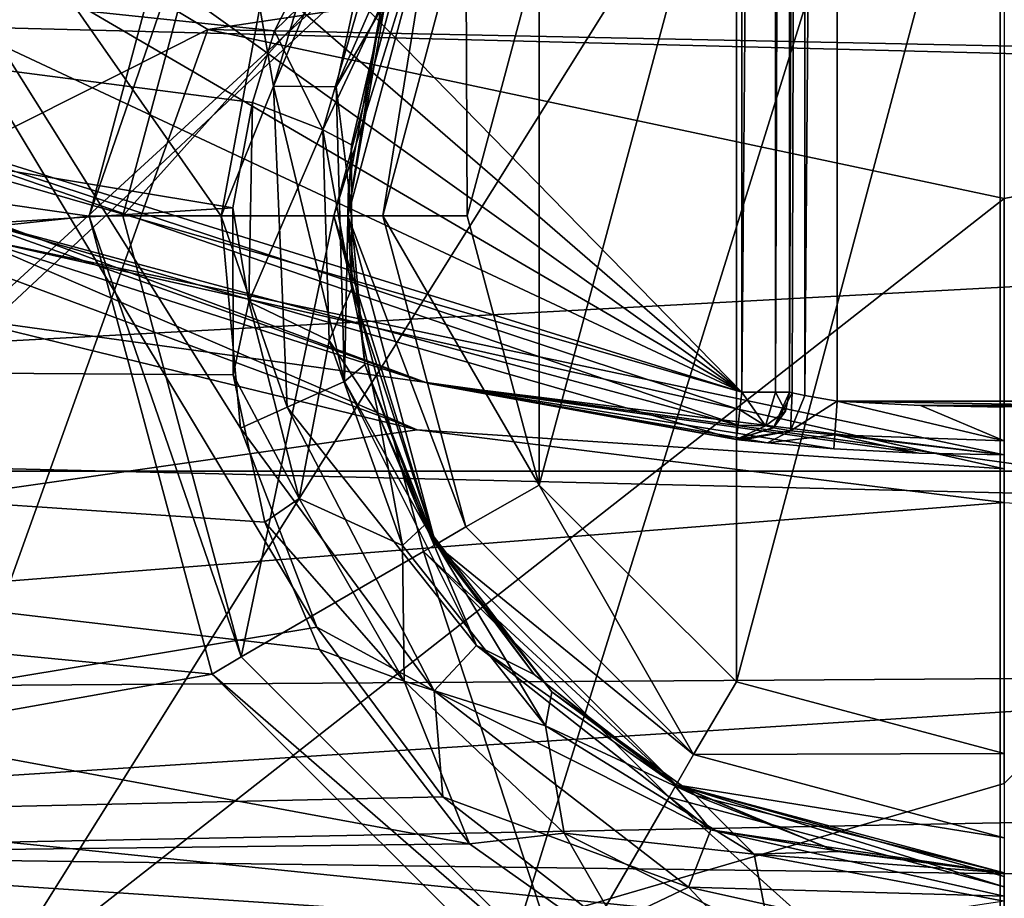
# Model space of a CAD drawing. Extents: x -252 to 252, y -10 to 1339.
# Tile 17 of 256: x -2 to 0, y 65 to 67. Entities that reach past the tile are written whole.
import ezdxf

# ---------------------------------------------------------------- set-up
doc = ezdxf.new("R2010")
doc.units = 0
doc.header["$LTSCALE"] = 52.148148
for name, color, linetype in [('109', 7, 'CONTINUOUS'), ('196', 7, 'CONTINUOUS'), ('199', 7, 'CONTINUOUS'), ('201', 7, 'CONTINUOUS'), ('202', 7, 'CONTINUOUS'), ('203', 7, 'CONTINUOUS'), ('205', 7, 'CONTINUOUS'), ('210', 7, 'CONTINUOUS'), ('213', 7, 'CONTINUOUS'), ('2792', 7, 'CONTINUOUS'), ('350', 7, 'CONTINUOUS'), ('353', 7, 'CONTINUOUS'), ('354', 7, 'CONTINUOUS'), ('3671', 7, 'CONTINUOUS'), ('3674', 7, 'CONTINUOUS'), ('3675', 7, 'CONTINUOUS'), ('368', 7, 'CONTINUOUS'), ('375', 7, 'CONTINUOUS'), ('3768', 7, 'CONTINUOUS'), ('3772', 7, 'CONTINUOUS'), ('3782', 7, 'CONTINUOUS'), ('3795', 7, 'CONTINUOUS'), ('3796', 7, 'CONTINUOUS'), ('3812', 7, 'CONTINUOUS'), ('3815', 7, 'CONTINUOUS'), ('420', 7, 'CONTINUOUS'), ('453', 7, 'CONTINUOUS'), ('454', 7, 'CONTINUOUS'), ('507', 7, 'CONTINUOUS'), ('508', 7, 'CONTINUOUS'), ('509', 7, 'CONTINUOUS'), ('510', 7, 'CONTINUOUS'), ('511', 7, 'CONTINUOUS'), ('548', 7, 'CONTINUOUS')]:
    doc.layers.add(name, color=color, linetype=linetype)

msp = doc.modelspace()

# ---------------------------------------------------------------- linework, layer by layer
at = {"layer": '109', "color": 7, "linetype": 'CONTINUOUS'}
for points in [[(-60, 69.9616, 3.3992), (-60, 65.9656, 8.8992), (90.15, 69.9616, 3.3992), (-60, 69.9616, 3.3992)], [(-60, 69.9616, -3.3992), (90.15, 69.9616, -3.3992), (90.15, 65.9656, -8.8992), (-60, 69.9616, -3.3992)], [(-60, 65.9656, -8.8992), (-60, 69.9616, -3.3992), (90.15, 65.9656, -8.8992), (-60, 65.9656, -8.8992)], [(-60, 65.9656, 8.8992), (90.15, 65.9656, 8.8992), (90.15, 69.9616, 3.3992), (-60, 65.9656, 8.8992)], [(-60, 65.9656, 8.8992), (-60, 59.5, 11), (90.15, 65.9656, 8.8992), (-60, 65.9656, 8.8992)], [(-60, 65.9656, -8.8992), (90.15, 65.9656, -8.8992), (90.15, 59.5, -11), (-60, 65.9656, -8.8992)], [(-60, 59.5, -11), (-60, 65.9656, -8.8992), (90.15, 59.5, -11), (-60, 59.5, -11)], [(-60, 59.5, 11), (90.15, 59.5, 11), (90.15, 65.9656, 8.8992), (-60, 59.5, 11)]]:
    msp.add_3dface(points, dxfattribs=at)
at = {"layer": '196', "color": 7, "linetype": 'CONTINUOUS'}
msp.add_3dface([(-4.0238, 65.12, 13.5), (-1.9401, 64.2537, 13.5), (-4.9251, 64.7939, 13.5), (-4.0238, 65.12, 13.5)], dxfattribs=at)
at = {"layer": '199', "color": 7, "linetype": 'CONTINUOUS'}
for points in [[(-4.3083, 64.311, 14.5958), (-0.0084, 68.2514, 16.2363), (-4.3079, 69.1021, 16.0732), (-4.3083, 64.311, 14.5958)], [(4.2914, 64.3019, 14.5956), (4.2912, 69.094, 16.0742), (-0.0084, 68.2514, 16.2363), (4.2914, 64.3019, 14.5956)], [(-4.2562, 64.2825, 14.5951), (-0.0084, 68.2514, 16.2363), (-4.3083, 64.311, 14.5958), (-4.2562, 64.2825, 14.5951)], [(-2.8826, 63.6658, 14.5777), (-0.0084, 68.2514, 16.2363), (-4.2562, 64.2825, 14.5951), (-2.8826, 63.6658, 14.5777)], [(-1.5486, 63.3043, 14.5668), (-0.0084, 68.2514, 16.2363), (-2.8826, 63.6658, 14.5777), (-1.5486, 63.3043, 14.5668)], [(-0.009, 63.1596, 14.5623), (-0.0084, 68.2514, 16.2363), (-1.5486, 63.3043, 14.5668), (-0.009, 63.1596, 14.5623)], [(-0.009, 63.1596, 14.5623), (4.2914, 64.3019, 14.5956), (-0.0084, 68.2514, 16.2363), (-0.009, 63.1596, 14.5623)]]:
    msp.add_3dface(points, dxfattribs=at)
at = {"layer": '201', "color": 7, "linetype": 'CONTINUOUS'}
msp.add_3dface([(-1.9401, 64.2537, 13.5), (-4.0238, 65.12, 13.5), (-3.6433, 64.9134, 13.7151), (-1.9401, 64.2537, 13.5)], dxfattribs=at)
at = {"layer": '202', "color": 7, "linetype": 'CONTINUOUS'}
for points in [[(-1.5997, 66.0555, 14.4802), (-1.44, 65.6394, 14.3525), (-3.9518, 69.8058, 15.2658), (-1.5997, 66.0555, 14.4802)], [(-3.9518, 69.8058, 15.2658), (-1.44, 65.6394, 14.3525), (-3.9486, 65.223, 13.9093), (-3.9518, 69.8058, 15.2658)], [(-1.6403, 66.4999, 14.6207), (-1.5997, 66.0555, 14.4802), (-3.9518, 69.8058, 15.2658), (-1.6403, 66.4999, 14.6207)], [(-1.5592, 66.9365, 14.7627), (-1.6403, 66.4999, 14.6207), (-3.9518, 69.8058, 15.2658), (-1.5592, 66.9365, 14.7627)], [(-1.44, 65.6394, 14.3525), (-1.1757, 65.2841, 14.2463), (-3.9486, 65.223, 13.9093), (-1.44, 65.6394, 14.3525)], [(-1.1757, 65.2841, 14.2463), (-0.8295, 65.0147, 14.1677), (-3.9486, 65.223, 13.9093), (-1.1757, 65.2841, 14.2463)], [(-3.9486, 65.223, 13.9093), (-0.8295, 65.0147, 14.1677), (-3.5817, 65.0257, 13.9017), (-3.9486, 65.223, 13.9093)]]:
    msp.add_3dface(points, dxfattribs=at)
at = {"layer": '203', "color": 7, "linetype": 'CONTINUOUS'}
for points in [[(-0.5609, 67.4752, 9.5), (0, 67.625, 9.5), (-0.5609, 65.5248, 9.5), (-0.5609, 67.4752, 9.5)], [(-0.5609, 65.5248, 9.5), (0, 67.625, 9.5), (0, 65.375, 9.5), (-0.5609, 65.5248, 9.5)], [(-0.9738, 67.0633, 9.5), (-0.5609, 67.4752, 9.5), (-0.9738, 65.9367, 9.5), (-0.9738, 67.0633, 9.5)], [(-0.9738, 65.9367, 9.5), (-0.5609, 67.4752, 9.5), (-0.5609, 65.5248, 9.5), (-0.9738, 65.9367, 9.5)], [(-1.125, 66.5, 9.5), (-0.9738, 67.0633, 9.5), (-0.9738, 65.9367, 9.5), (-1.125, 66.5, 9.5)]]:
    msp.add_3dface(points, dxfattribs=at)
at = {"layer": '205', "color": 7, "linetype": 'CONTINUOUS'}
for points in [[(-1.1908, 67.1875, 9.75), (-1.375, 66.5, 9.75), (-1.3055, 66.9316, 14.5242), (-1.1908, 67.1875, 9.75)], [(-1.3055, 66.9316, 14.5242), (-1.375, 66.5, 9.75), (-1.3735, 66.5638, 14.3829), (-1.3055, 66.9316, 14.5242)], [(-1.3735, 66.5638, 14.3829), (-1.375, 66.5, 9.75), (-1.3394, 66.1893, 14.2432), (-1.3735, 66.5638, 14.3829)], [(-1.375, 66.5, 9.75), (-1.1908, 65.8125, 9.75), (-1.3394, 66.1893, 14.2432), (-1.375, 66.5, 9.75)], [(-1.3394, 66.1893, 14.2432), (-1.1908, 65.8125, 9.75), (-1.2057, 65.8391, 14.116), (-1.3394, 66.1893, 14.2432)], [(-1.2057, 65.8391, 14.116), (-1.1908, 65.8125, 9.75), (-0.9845, 65.5401, 14.0104), (-1.2057, 65.8391, 14.116)], [(-1.1908, 65.8125, 9.75), (-0.6875, 65.3092, 9.75), (-0.9845, 65.5401, 14.0104), (-1.1908, 65.8125, 9.75)], [(-0.9845, 65.5401, 14.0104), (-0.6875, 65.3092, 9.75), (-0.6948, 65.3135, 13.932), (-0.9845, 65.5401, 14.0104)], [(-0.6948, 65.3135, 13.932), (-0.6875, 65.3092, 9.75), (-0.3591, 65.1727, 13.8841), (-0.6948, 65.3135, 13.932)], [(-0.6875, 65.3092, 9.75), (0, 65.125, 9.75), (-0.3591, 65.1727, 13.8841), (-0.6875, 65.3092, 9.75)], [(0, 65.125, 9.75), (0, 65.125, 13.868), (-0.3591, 65.1727, 13.8841), (0, 65.125, 9.75)]]:
    msp.add_3dface(points, dxfattribs=at)
at = {"layer": '210', "color": 7, "linetype": 'CONTINUOUS'}
for points in [[(-1.5301, 66.7718, 14.7026), (-1.2618, 67.4064, 14.9194), (-1.3989, 66.7703, 14.6164), (-1.5301, 66.7718, 14.7026)], [(-1.5301, 66.7718, 14.7026), (-1.3653, 67.3313, 14.8945), (-1.2618, 67.4064, 14.9194), (-1.5301, 66.7718, 14.7026)], [(-1.3989, 66.7703, 14.6164), (-1.2618, 67.4064, 14.9194), (-1.1463, 67.3459, 14.832), (-1.3989, 66.7703, 14.6164)], [(-1.3055, 66.9316, 14.5242), (-1.3989, 66.7703, 14.6164), (-1.1463, 67.3459, 14.832), (-1.3055, 66.9316, 14.5242)], [(-1.5592, 66.9365, 14.7627), (-1.3653, 67.3313, 14.8945), (-1.5301, 66.7718, 14.7026), (-1.5592, 66.9365, 14.7627)], [(-1.6403, 66.4999, 14.6207), (-1.5592, 66.9365, 14.7627), (-1.5301, 66.7718, 14.7026), (-1.6403, 66.4999, 14.6207)], [(-1.3055, 66.9316, 14.5242), (-1.3735, 66.5638, 14.3829), (-1.3989, 66.7703, 14.6164), (-1.3055, 66.9316, 14.5242)], [(-1.5016, 66.1001, 14.4781), (-1.6403, 66.4999, 14.6207), (-1.5301, 66.7718, 14.7026), (-1.5016, 66.1001, 14.4781)], [(-1.3819, 66.1532, 14.3916), (-1.5301, 66.7718, 14.7026), (-1.3989, 66.7703, 14.6164), (-1.3819, 66.1532, 14.3916)], [(-1.5016, 66.1001, 14.4781), (-1.5301, 66.7718, 14.7026), (-1.3819, 66.1532, 14.3916), (-1.5016, 66.1001, 14.4781)], [(-1.3735, 66.5638, 14.3829), (-1.3819, 66.1532, 14.3916), (-1.3989, 66.7703, 14.6164), (-1.3735, 66.5638, 14.3829)], [(-1.3735, 66.5638, 14.3829), (-1.3394, 66.1893, 14.2432), (-1.3819, 66.1532, 14.3916), (-1.3735, 66.5638, 14.3829)], [(-1.5997, 66.0555, 14.4802), (-1.6403, 66.4999, 14.6207), (-1.5016, 66.1001, 14.4781), (-1.5997, 66.0555, 14.4802)], [(-1.3394, 66.1893, 14.2432), (-1.2057, 65.8391, 14.116), (-1.3819, 66.1532, 14.3916), (-1.3394, 66.1893, 14.2432)], [(-1.1052, 65.6012, 14.1966), (-1.5016, 66.1001, 14.4781), (-1.3819, 66.1532, 14.3916), (-1.1052, 65.6012, 14.1966)], [(-1.2057, 65.8391, 14.116), (-1.1052, 65.6012, 14.1966), (-1.3819, 66.1532, 14.3916), (-1.2057, 65.8391, 14.116)], [(-1.1939, 65.5063, 14.2846), (-1.5997, 66.0555, 14.4802), (-1.5016, 66.1001, 14.4781), (-1.1939, 65.5063, 14.2846)], [(-1.1939, 65.5063, 14.2846), (-1.5016, 66.1001, 14.4781), (-1.1052, 65.6012, 14.1966), (-1.1939, 65.5063, 14.2846)], [(-1.44, 65.6394, 14.3525), (-1.5997, 66.0555, 14.4802), (-1.1939, 65.5063, 14.2846), (-1.44, 65.6394, 14.3525)], [(-1.2057, 65.8391, 14.116), (-0.9845, 65.5401, 14.0104), (-1.1052, 65.6012, 14.1966), (-1.2057, 65.8391, 14.116)], [(-1.1757, 65.2841, 14.2463), (-1.44, 65.6394, 14.3525), (-1.1939, 65.5063, 14.2846), (-1.1757, 65.2841, 14.2463)], [(-0.6146, 65.2152, 14.0639), (-1.1939, 65.5063, 14.2846), (-1.1052, 65.6012, 14.1966), (-0.6146, 65.2152, 14.0639)], [(-0.6948, 65.3135, 13.932), (-0.6146, 65.2152, 14.0639), (-1.1052, 65.6012, 14.1966), (-0.6948, 65.3135, 13.932)], [(-0.9845, 65.5401, 14.0104), (-0.6948, 65.3135, 13.932), (-1.1052, 65.6012, 14.1966), (-0.9845, 65.5401, 14.0104)], [(-0.6612, 65.0952, 14.1536), (-1.1939, 65.5063, 14.2846), (-0.6146, 65.2152, 14.0639), (-0.6612, 65.0952, 14.1536)], [(-0.6612, 65.0952, 14.1536), (-1.1757, 65.2841, 14.2463), (-1.1939, 65.5063, 14.2846), (-0.6612, 65.0952, 14.1536)], [(-0.6948, 65.3135, 13.932), (-0.3591, 65.1727, 13.8841), (-0.6146, 65.2152, 14.0639), (-0.6948, 65.3135, 13.932)], [(-0.8295, 65.0147, 14.1677), (-1.1757, 65.2841, 14.2463), (-0.6612, 65.0952, 14.1536), (-0.8295, 65.0147, 14.1677)], [(0, 65.0759, 14.0168), (-0.6612, 65.0952, 14.1536), (-0.6146, 65.2152, 14.0639), (0, 65.0759, 14.0168)], [(0, 65.125, 13.868), (0, 65.0759, 14.0168), (-0.6146, 65.2152, 14.0639), (0, 65.125, 13.868)], [(-0.3591, 65.1727, 13.8841), (0, 65.125, 13.868), (-0.6146, 65.2152, 14.0639), (-0.3591, 65.1727, 13.8841)], [(-0.4286, 64.8475, 14.1196), (-0.8295, 65.0147, 14.1677), (-0.6612, 65.0952, 14.1536), (-0.4286, 64.8475, 14.1196)], [(0, 65.0759, 14.0168), (0, 64.9476, 14.1073), (-0.6612, 65.0952, 14.1536), (0, 65.0759, 14.0168)], [(0, 64.9476, 14.1073), (-0.4286, 64.8475, 14.1196), (-0.6612, 65.0952, 14.1536), (0, 64.9476, 14.1073)]]:
    msp.add_3dface(points, dxfattribs=at)
at = {"layer": '213', "color": 7, "linetype": 'CONTINUOUS'}
for points in [[(-1.375, 66.5, 9.75), (-1.1908, 67.1875, 9.75), (-1.3018, 66.5, 9.5732), (-1.375, 66.5, 9.75)], [(-1.1908, 67.1875, 9.75), (-1.1274, 67.1509, 9.5732), (-1.3018, 66.5, 9.5732), (-1.1908, 67.1875, 9.75)], [(-1.1274, 67.1509, 9.5732), (-1.125, 66.5, 9.5), (-1.3018, 66.5, 9.5732), (-1.1274, 67.1509, 9.5732)], [(-0.9738, 67.0633, 9.5), (-1.125, 66.5, 9.5), (-1.1274, 67.1509, 9.5732), (-0.9738, 67.0633, 9.5)], [(-1.1908, 65.8125, 9.75), (-1.375, 66.5, 9.75), (-1.1274, 65.8491, 9.5732), (-1.1908, 65.8125, 9.75)], [(-1.375, 66.5, 9.75), (-1.3018, 66.5, 9.5732), (-1.1274, 65.8491, 9.5732), (-1.375, 66.5, 9.75)], [(-1.125, 66.5, 9.5), (-0.9738, 65.9367, 9.5), (-1.3018, 66.5, 9.5732), (-1.125, 66.5, 9.5)], [(-1.3018, 66.5, 9.5732), (-0.9738, 65.9367, 9.5), (-1.1274, 65.8491, 9.5732), (-1.3018, 66.5, 9.5732)], [(-1.1274, 65.8491, 9.5732), (-0.9738, 65.9367, 9.5), (-0.6509, 65.3726, 9.5732), (-1.1274, 65.8491, 9.5732)], [(-0.9738, 65.9367, 9.5), (-0.5609, 65.5248, 9.5), (-0.6509, 65.3726, 9.5732), (-0.9738, 65.9367, 9.5)], [(-1.1908, 65.8125, 9.75), (-1.1274, 65.8491, 9.5732), (-0.6509, 65.3726, 9.5732), (-1.1908, 65.8125, 9.75)], [(-0.6875, 65.3092, 9.75), (-1.1908, 65.8125, 9.75), (-0.6509, 65.3726, 9.5732), (-0.6875, 65.3092, 9.75)], [(-0.5609, 65.5248, 9.5), (0, 65.375, 9.5), (-0.6509, 65.3726, 9.5732), (-0.5609, 65.5248, 9.5)], [(0, 65.1982, 9.5732), (-0.6875, 65.3092, 9.75), (-0.6509, 65.3726, 9.5732), (0, 65.1982, 9.5732)], [(0, 65.375, 9.5), (0, 65.1982, 9.5732), (-0.6509, 65.3726, 9.5732), (0, 65.375, 9.5)], [(0, 65.125, 9.75), (-0.6875, 65.3092, 9.75), (0, 65.1982, 9.5732), (0, 65.125, 9.75)]]:
    msp.add_3dface(points, dxfattribs=at)
at = {"layer": '2792', "color": 7, "linetype": 'CONTINUOUS'}
for points in [[(-6.3432, 66.8623, -64.5), (6.5416, 67.1019, -64.5), (-7.9216, 69.135, -64.5), (-6.3432, 66.8623, -64.5)], [(4.7754, 65.3224, -64.5), (6.5416, 67.1019, -64.5), (-6.3432, 66.8623, -64.5), (4.7754, 65.3224, -64.5)], [(-4.5441, 65.1418, -64.5), (4.7754, 65.3224, -64.5), (-6.3432, 66.8623, -64.5), (-4.5441, 65.1418, -64.5)], [(2.7263, 64.074, -64.5), (4.7754, 65.3224, -64.5), (-4.5441, 65.1418, -64.5), (2.7263, 64.074, -64.5)], [(-2.4621, 63.967, -64.5), (2.7263, 64.074, -64.5), (-4.5441, 65.1418, -64.5), (-2.4621, 63.967, -64.5)]]:
    msp.add_3dface(points, dxfattribs=at)
at = {"layer": '350', "color": 7, "linetype": 'CONTINUOUS'}
for points in [[(-7.0839, 67.4794, -58), (-1.2297, 66.0521, -58), (-5.1053, 65.4976, -58), (-7.0839, 67.4794, -58)], [(-2.3914, 66.4835, -58), (-1.2297, 66.0521, -58), (-7.0839, 67.4794, -58), (-2.3914, 66.4835, -58)], [(-1.2297, 66.0521, -58), (0, 65.9, -58), (-5.1053, 65.4976, -58), (-1.2297, 66.0521, -58)], [(0, 65.9, -58), (5.1901, 65.5662, -58), (-5.1053, 65.4976, -58), (0, 65.9, -58)], [(5.1901, 65.5662, -58), (3.7417, 64.5932, -58), (-5.1053, 65.4976, -58), (5.1901, 65.5662, -58)], [(-5.1053, 65.4976, -58), (3.7417, 64.5932, -58), (-3.7301, 64.5869, -58), (-5.1053, 65.4976, -58)]]:
    msp.add_3dface(points, dxfattribs=at)
at = {"layer": '353', "color": 7, "linetype": 'CONTINUOUS'}
for points in [[(-0.55, 66.1313, -11), (-7.4329, 73.1677, -11), (-0.55, 74.6721, -11), (-0.55, 66.1313, -11)], [(-6.6537, 71.4164, -11), (-7.4329, 73.1677, -11), (-0.55, 66.1313, -11), (-6.6537, 71.4164, -11)], [(-5.7023, 69.8117, -11), (-6.6537, 71.4164, -11), (-0.55, 66.1313, -11), (-5.7023, 69.8117, -11)], [(-4.7361, 68.5757, -11), (-5.7023, 69.8117, -11), (-0.55, 66.1313, -11), (-4.7361, 68.5757, -11)], [(-3.7869, 67.6483, -11), (-4.7361, 68.5757, -11), (-0.55, 66.1313, -11), (-3.7869, 67.6483, -11)], [(-2.1569, 66.5931, -11), (-3.7869, 67.6483, -11), (-0.55, 66.1313, -11), (-2.1569, 66.5931, -11)]]:
    msp.add_3dface(points, dxfattribs=at)
at = {"layer": '354', "color": 7, "linetype": 'CONTINUOUS'}
for points in [[(-2.3471, 66.5731, -57.9), (-2.1988, 66.5023, -11.1), (-1.2055, 66.1491, -57.9), (-2.3471, 66.5731, -57.9)], [(-2.1988, 66.5023, -11.1), (-0.5614, 66.0319, -11.1), (-1.2055, 66.1491, -57.9), (-2.1988, 66.5023, -11.1)], [(-0.4958, 66.0249, -15.0469), (-0.3572, 66.0129, -15.1), (-1.2055, 66.1491, -57.9), (-0.4958, 66.0249, -15.0469)], [(-0.3572, 66.0129, -15.1), (-0.1792, 66.0032, -15.1), (-1.2055, 66.1491, -57.9), (-0.3572, 66.0129, -15.1)], [(-0.5614, 66.0319, -14.9), (-0.5504, 66.0307, -14.9648), (-1.2055, 66.1491, -57.9), (-0.5614, 66.0319, -14.9)], [(-0.5614, 66.0319, -11.1), (-0.5614, 66.0319, -14.9), (-1.2055, 66.1491, -57.9), (-0.5614, 66.0319, -11.1)], [(-0.5504, 66.0307, -14.9648), (-0.4958, 66.0249, -15.0469), (-1.2055, 66.1491, -57.9), (-0.5504, 66.0307, -14.9648)], [(-0.1792, 66.0032, -15.1), (0, 66, -15.1), (-1.2055, 66.1491, -57.9), (-0.1792, 66.0032, -15.1)], [(0, 66, -15.1), (0, 66, -57.9), (-1.2055, 66.1491, -57.9), (0, 66, -15.1)]]:
    msp.add_3dface(points, dxfattribs=at)
at = {"layer": '3671', "color": 7, "linetype": 'CONTINUOUS'}
for points in [[(-1.6677, 66.89, -68.3), (-2.9638, 67.6693, -68.3), (2.8203, 67.5599, -68.3), (-1.6677, 66.89, -68.3)], [(1.5072, 66.825, -68.3), (-1.6677, 66.89, -68.3), (2.8203, 67.5599, -68.3), (1.5072, 66.825, -68.3)], [(0, 66.5366, -68.3), (-1.6677, 66.89, -68.3), (1.5072, 66.825, -68.3), (0, 66.5366, -68.3)]]:
    msp.add_3dface(points, dxfattribs=at)
at = {"layer": '3674', "color": 7, "linetype": 'CONTINUOUS'}
msp.add_3dface([(0, 66.5366, -68.3), (1.5072, 66.825, -68.3), (0, 65.3118, -68.325), (0, 66.5366, -68.3)], dxfattribs=at)
at = {"layer": '3675', "color": 7, "linetype": 'CONTINUOUS'}
for points in [[(-2.9638, 67.6693, -68.3), (-1.6677, 66.89, -68.3), (-4.2641, 65.5837, -68.4), (-2.9638, 67.6693, -68.3)], [(-1.6677, 66.89, -68.3), (-2.495, 64.5838, -68.4), (-4.2641, 65.5837, -68.4), (-1.6677, 66.89, -68.3)], [(-1.6677, 66.89, -68.3), (0, 66.5366, -68.3), (-2.495, 64.5838, -68.4), (-1.6677, 66.89, -68.3)], [(-2.495, 64.5838, -68.4), (0, 66.5366, -68.3), (0, 65.3118, -68.325), (-2.495, 64.5838, -68.4)], [(0, 64.0891, -68.4), (-2.495, 64.5838, -68.4), (0, 65.3118, -68.325), (0, 64.0891, -68.4)]]:
    msp.add_3dface(points, dxfattribs=at)
at = {"layer": '368', "color": 7, "linetype": 'CONTINUOUS'}
for points in [[(7.0187, 67.7062, -7.6576), (-6.4409, 67.0056, -8.2858), (6.1461, 66.6832, -8.5608), (7.0187, 67.7062, -7.6576)], [(-6.4409, 67.0056, -8.2858), (-5.5038, 66.0538, -9.0736), (6.1461, 66.6832, -8.5608), (-6.4409, 67.0056, -8.2858)], [(6.1461, 66.6832, -8.5608), (-5.5038, 66.0538, -9.0736), (5.207, 65.7941, -9.2763), (6.1461, 66.6832, -8.5608)], [(-5.5038, 66.0538, -9.0736), (-4.4044, 65.1812, -9.7356), (5.207, 65.7941, -9.2763), (-5.5038, 66.0538, -9.0736)], [(5.207, 65.7941, -9.2763), (-4.4044, 65.1812, -9.7356), (4.2353, 65.0676, -9.8177), (5.207, 65.7941, -9.2763)], [(-4.4044, 65.1812, -9.7356), (-2.1629, 64.0708, -10.5026), (4.2353, 65.0676, -9.8177), (-4.4044, 65.1812, -9.7356)]]:
    msp.add_3dface(points, dxfattribs=at)
at = {"layer": '375', "color": 7, "linetype": 'CONTINUOUS'}
for points in [[(-0.35, 66.1126, -15), (-0.35, 74.6721, -15), (0.35, 66.1126, -15), (-0.35, 66.1126, -15)], [(0.35, 66.1126, -15), (-0.35, 74.6721, -15), (0.35, 74.6721, -15), (0.35, 66.1126, -15)], [(0.1756, 66.1032, -15), (-0.35, 66.1126, -15), (0.35, 66.1126, -15), (0.1756, 66.1032, -15)], [(-0.1756, 66.1032, -15), (-0.35, 66.1126, -15), (0.1756, 66.1032, -15), (-0.1756, 66.1032, -15)], [(0, 66.1, -15), (-0.1756, 66.1032, -15), (0.1756, 66.1032, -15), (0, 66.1, -15)]]:
    msp.add_3dface(points, dxfattribs=at)
at = {"layer": '3768', "color": 7, "linetype": 'CONTINUOUS'}
for points in [[(-1.6593, 67.4587, 13.5), (-7.7179, 67.3352, 13.5), (-1.9164, 66.4996, 13.5), (-1.6593, 67.4587, 13.5)], [(-7.7179, 67.3352, 13.5), (-6.4706, 66.0098, 13.5), (-1.9164, 66.4996, 13.5), (-7.7179, 67.3352, 13.5)], [(-1.9164, 66.4996, 13.5), (-6.4706, 66.0098, 13.5), (-1.6589, 65.5407, 13.5), (-1.9164, 66.4996, 13.5)], [(-6.4706, 66.0098, 13.5), (-5.1204, 64.925, 13.5), (-1.6589, 65.5407, 13.5), (-6.4706, 66.0098, 13.5)], [(-1.6589, 65.5407, 13.5), (-5.1204, 64.925, 13.5), (-0.9556, 64.8389, 13.5), (-1.6589, 65.5407, 13.5)]]:
    msp.add_3dface(points, dxfattribs=at)
at = {"layer": '3772', "color": 7, "linetype": 'CONTINUOUS'}
for points in [[(-6.6276, 66.2009, 8.8467), (-7.8531, 67.5539, 7.659), (-1.6155, 66.5171, 8.5942), (-6.6276, 66.2009, 8.8467)], [(-1.6155, 66.5171, 8.5942), (-7.8531, 67.5539, 7.659), (-1.5744, 66.7377, 8.4095), (-1.6155, 66.5171, 8.5942)], [(-1.5744, 66.7377, 8.4095), (-7.8531, 67.5539, 7.659), (-1.5283, 66.8875, 8.28), (-1.5744, 66.7377, 8.4095)], [(-1.5283, 66.8875, 8.28), (-7.8531, 67.5539, 7.659), (-1.3537, 67.2285, 7.9717), (-1.5283, 66.8875, 8.28)], [(-1.6151, 66.1678, 8.8723), (-6.6276, 66.2009, 8.8467), (-1.6155, 66.5171, 8.5942), (-1.6151, 66.1678, 8.8723)], [(-5.3607, 65.1345, 9.6028), (-6.6276, 66.2009, 8.8467), (-1.1199, 65.1861, 9.5693), (-5.3607, 65.1345, 9.6028)], [(-1.1199, 65.1861, 9.5693), (-6.6276, 66.2009, 8.8467), (-1.4341, 65.5926, 9.295), (-1.1199, 65.1861, 9.5693)], [(-1.4341, 65.5926, 9.295), (-6.6276, 66.2009, 8.8467), (-1.5484, 65.8593, 9.1042), (-1.4341, 65.5926, 9.295)], [(-1.5484, 65.8593, 9.1042), (-6.6276, 66.2009, 8.8467), (-1.6151, 66.1678, 8.8723), (-1.5484, 65.8593, 9.1042)], [(-0.7642, 64.9337, 9.7301), (-5.3607, 65.1345, 9.6028), (-1.1199, 65.1861, 9.5693), (-0.7642, 64.9337, 9.7301)], [(-3.8804, 64.2317, 10.1416), (-5.3607, 65.1345, 9.6028), (0, 64.7459, 9.8453), (-3.8804, 64.2317, 10.1416)], [(0, 64.7459, 9.8453), (-5.3607, 65.1345, 9.6028), (-0.4124, 64.7982, 9.8136), (0, 64.7459, 9.8453)], [(-0.4124, 64.7982, 9.8136), (-5.3607, 65.1345, 9.6028), (-0.7642, 64.9337, 9.7301), (-0.4124, 64.7982, 9.8136)]]:
    msp.add_3dface(points, dxfattribs=at)
at = {"layer": '3782', "color": 7, "linetype": 'CONTINUOUS'}
for points in [[(-1.375, 66.5, 12.9586), (-1.2932, 66.9673, 8.468), (-1.1908, 67.1875, 12.9586), (-1.375, 66.5, 12.9586)], [(-1.3669, 66.6487, 8.7874), (-1.2932, 66.9673, 8.468), (-1.375, 66.5, 12.9586), (-1.3669, 66.6487, 8.7874)], [(-1.3666, 66.3482, 9.0702), (-1.3669, 66.6487, 8.7874), (-1.375, 66.5, 12.9586), (-1.3666, 66.3482, 9.0702)], [(-1.1908, 65.8125, 12.9586), (-1.3666, 66.3482, 9.0702), (-1.375, 66.5, 12.9586), (-1.1908, 65.8125, 12.9586)], [(-1.3102, 66.0828, 9.3059), (-1.3666, 66.3482, 9.0702), (-1.1908, 65.8125, 12.9586), (-1.3102, 66.0828, 9.3059)], [(-1.2135, 65.8534, 9.4999), (-1.3102, 66.0828, 9.3059), (-1.1908, 65.8125, 12.9586), (-1.2135, 65.8534, 9.4999)], [(-0.9476, 65.5037, 9.7788), (-1.2135, 65.8534, 9.4999), (-1.1908, 65.8125, 12.9586), (-0.9476, 65.5037, 9.7788)], [(-0.6875, 65.3092, 12.9586), (-0.9476, 65.5037, 9.7788), (-1.1908, 65.8125, 12.9586), (-0.6875, 65.3092, 12.9586)], [(-0.6467, 65.2866, 9.9423), (-0.9476, 65.5037, 9.7788), (-0.6875, 65.3092, 12.9586), (-0.6467, 65.2866, 9.9423)], [(0, 65.125, 12.9586), (-0.6467, 65.2866, 9.9423), (-0.6875, 65.3092, 12.9586), (0, 65.125, 12.9586)], [(-0.3489, 65.17, 10.0271), (-0.6467, 65.2866, 9.9423), (0, 65.125, 12.9586), (-0.3489, 65.17, 10.0271)], [(0, 65.125, 10.0594), (-0.3489, 65.17, 10.0271), (0, 65.125, 12.9586), (0, 65.125, 10.0594)]]:
    msp.add_3dface(points, dxfattribs=at)
at = {"layer": '3795', "color": 7, "linetype": 'CONTINUOUS'}
for points in [[(-1.5984, 67.4228, 13.4707), (-1.8457, 66.5, 13.4707), (-1.2161, 67.2021, 13.0293), (-1.5984, 67.4228, 13.4707)], [(-1.2161, 67.2021, 13.0293), (-1.8457, 66.5, 13.4707), (-1.4043, 66.5, 13.0293), (-1.2161, 67.2021, 13.0293)], [(-1.8457, 66.5, 13.4707), (-1.5984, 65.5771, 13.4707), (-1.4043, 66.5, 13.0293), (-1.8457, 66.5, 13.4707)], [(-1.4043, 66.5, 13.0293), (-1.5984, 65.5771, 13.4707), (-1.2161, 65.7978, 13.0293), (-1.4043, 66.5, 13.0293)], [(-1.5984, 65.5771, 13.4707), (-0.9228, 64.9016, 13.4707), (-1.2161, 65.7978, 13.0293), (-1.5984, 65.5771, 13.4707)], [(-1.2161, 65.7978, 13.0293), (-0.9228, 64.9016, 13.4707), (-0.7021, 65.2838, 13.0293), (-1.2161, 65.7978, 13.0293)], [(-0.9228, 64.9016, 13.4707), (0, 64.6543, 13.4707), (-0.7021, 65.2838, 13.0293), (-0.9228, 64.9016, 13.4707)], [(-0.7021, 65.2838, 13.0293), (0, 64.6543, 13.4707), (0, 65.0957, 13.0293), (-0.7021, 65.2838, 13.0293)]]:
    msp.add_3dface(points, dxfattribs=at)
at = {"layer": '3796', "color": 7, "linetype": 'CONTINUOUS'}
for points in [[(-1.5283, 66.8875, 8.28), (-1.3537, 67.2285, 7.9717), (-1.3041, 67.1058, 8.132), (-1.5283, 66.8875, 8.28)], [(-1.4268, 66.68, 8.5441), (-1.5283, 66.8875, 8.28), (-1.3041, 67.1058, 8.132), (-1.4268, 66.68, 8.5441)], [(-1.2932, 66.9673, 8.468), (-1.4268, 66.68, 8.5441), (-1.3041, 67.1058, 8.132), (-1.2932, 66.9673, 8.468)], [(-1.2932, 66.9673, 8.468), (-1.3669, 66.6487, 8.7874), (-1.4268, 66.68, 8.5441), (-1.2932, 66.9673, 8.468)], [(-1.5744, 66.7377, 8.4095), (-1.5283, 66.8875, 8.28), (-1.4268, 66.68, 8.5441), (-1.5744, 66.7377, 8.4095)], [(-1.6155, 66.5171, 8.5942), (-1.5744, 66.7377, 8.4095), (-1.582, 66.3204, 8.7575), (-1.6155, 66.5171, 8.5942)], [(-1.582, 66.3204, 8.7575), (-1.5744, 66.7377, 8.4095), (-1.4268, 66.68, 8.5441), (-1.582, 66.3204, 8.7575)], [(-1.4139, 66.2392, 8.9458), (-1.582, 66.3204, 8.7575), (-1.4268, 66.68, 8.5441), (-1.4139, 66.2392, 8.9458)], [(-1.3669, 66.6487, 8.7874), (-1.3666, 66.3482, 9.0702), (-1.4268, 66.68, 8.5441), (-1.3669, 66.6487, 8.7874)], [(-1.3666, 66.3482, 9.0702), (-1.4139, 66.2392, 8.9458), (-1.4268, 66.68, 8.5441), (-1.3666, 66.3482, 9.0702)], [(-1.6151, 66.1678, 8.8723), (-1.6155, 66.5171, 8.5942), (-1.582, 66.3204, 8.7575), (-1.6151, 66.1678, 8.8723)], [(-1.3666, 66.3482, 9.0702), (-1.3102, 66.0828, 9.3059), (-1.4139, 66.2392, 8.9458), (-1.3666, 66.3482, 9.0702)], [(-1.6151, 66.1678, 8.8723), (-1.582, 66.3204, 8.7575), (-1.477, 65.9084, 9.0852), (-1.6151, 66.1678, 8.8723)], [(-1.477, 65.9084, 9.0852), (-1.582, 66.3204, 8.7575), (-1.4139, 66.2392, 8.9458), (-1.477, 65.9084, 9.0852)], [(-1.2606, 65.81, 9.3131), (-1.477, 65.9084, 9.0852), (-1.4139, 66.2392, 8.9458), (-1.2606, 65.81, 9.3131)], [(-1.3102, 66.0828, 9.3059), (-1.2606, 65.81, 9.3131), (-1.4139, 66.2392, 8.9458), (-1.3102, 66.0828, 9.3059)], [(-1.5484, 65.8593, 9.1042), (-1.6151, 66.1678, 8.8723), (-1.477, 65.9084, 9.0852), (-1.5484, 65.8593, 9.1042)], [(-1.3102, 66.0828, 9.3059), (-1.2135, 65.8534, 9.4999), (-1.2606, 65.81, 9.3131), (-1.3102, 66.0828, 9.3059)], [(-1.5484, 65.8593, 9.1042), (-1.477, 65.9084, 9.0852), (-1.2565, 65.5265, 9.375), (-1.5484, 65.8593, 9.1042)], [(-1.2565, 65.5265, 9.375), (-1.477, 65.9084, 9.0852), (-1.2606, 65.81, 9.3131), (-1.2565, 65.5265, 9.375)], [(-1.4341, 65.5926, 9.295), (-1.5484, 65.8593, 9.1042), (-1.2565, 65.5265, 9.375), (-1.4341, 65.5926, 9.295)], [(-1.2135, 65.8534, 9.4999), (-0.9605, 65.4325, 9.6175), (-1.2606, 65.81, 9.3131), (-1.2135, 65.8534, 9.4999)], [(-1.2135, 65.8534, 9.4999), (-0.9476, 65.5037, 9.7788), (-0.9605, 65.4325, 9.6175), (-1.2135, 65.8534, 9.4999)], [(-0.9605, 65.4325, 9.6175), (-1.2565, 65.5265, 9.375), (-1.2606, 65.81, 9.3131), (-0.9605, 65.4325, 9.6175)], [(-1.1199, 65.1861, 9.5693), (-1.4341, 65.5926, 9.295), (-1.2565, 65.5265, 9.375), (-1.1199, 65.1861, 9.5693)], [(-0.9219, 65.2078, 9.607), (-1.2565, 65.5265, 9.375), (-0.9605, 65.4325, 9.6175), (-0.9219, 65.2078, 9.607)], [(-1.1199, 65.1861, 9.5693), (-1.2565, 65.5265, 9.375), (-0.9219, 65.2078, 9.607), (-1.1199, 65.1861, 9.5693)], [(-0.9476, 65.5037, 9.7788), (-0.6467, 65.2866, 9.9423), (-0.9605, 65.4325, 9.6175), (-0.9476, 65.5037, 9.7788)], [(-0.6467, 65.2866, 9.9423), (-0.5241, 65.1643, 9.8237), (-0.9605, 65.4325, 9.6175), (-0.6467, 65.2866, 9.9423)], [(-0.5241, 65.1643, 9.8237), (-0.9219, 65.2078, 9.607), (-0.9605, 65.4325, 9.6175), (-0.5241, 65.1643, 9.8237)], [(-0.6467, 65.2866, 9.9423), (-0.3489, 65.17, 10.0271), (-0.5241, 65.1643, 9.8237), (-0.6467, 65.2866, 9.9423)], [(-0.7642, 64.9337, 9.7301), (-1.1199, 65.1861, 9.5693), (-0.9219, 65.2078, 9.607), (-0.7642, 64.9337, 9.7301)], [(-0.7642, 64.9337, 9.7301), (-0.9219, 65.2078, 9.607), (-0.49, 64.9921, 9.7593), (-0.7642, 64.9337, 9.7301)], [(-0.49, 64.9921, 9.7593), (-0.9219, 65.2078, 9.607), (-0.5241, 65.1643, 9.8237), (-0.49, 64.9921, 9.7593)], [(-0.3489, 65.17, 10.0271), (0, 65.125, 10.0594), (-0.5241, 65.1643, 9.8237), (-0.3489, 65.17, 10.0271)], [(0, 65.125, 10.0594), (0, 65.0656, 9.8976), (-0.5241, 65.1643, 9.8237), (0, 65.125, 10.0594)], [(0, 65.0656, 9.8976), (-0.49, 64.9921, 9.7593), (-0.5241, 65.1643, 9.8237), (0, 65.0656, 9.8976)]]:
    msp.add_3dface(points, dxfattribs=at)
at = {"layer": '3812', "color": 7, "linetype": 'CONTINUOUS'}
for points in [[(-1.6593, 67.4587, 13.5), (-1.9164, 66.4996, 13.5), (-1.5984, 67.4228, 13.4707), (-1.6593, 67.4587, 13.5)], [(-1.9164, 66.4996, 13.5), (-1.8457, 66.5, 13.4707), (-1.5984, 67.4228, 13.4707), (-1.9164, 66.4996, 13.5)], [(-1.9164, 66.4996, 13.5), (-1.5984, 65.5771, 13.4707), (-1.8457, 66.5, 13.4707), (-1.9164, 66.4996, 13.5)], [(-1.9164, 66.4996, 13.5), (-1.6589, 65.5407, 13.5), (-1.5984, 65.5771, 13.4707), (-1.9164, 66.4996, 13.5)], [(-1.6589, 65.5407, 13.5), (-0.9228, 64.9016, 13.4707), (-1.5984, 65.5771, 13.4707), (-1.6589, 65.5407, 13.5)], [(-1.6589, 65.5407, 13.5), (-0.9556, 64.8389, 13.5), (-0.9228, 64.9016, 13.4707), (-1.6589, 65.5407, 13.5)]]:
    msp.add_3dface(points, dxfattribs=at)
at = {"layer": '3815', "color": 7, "linetype": 'CONTINUOUS'}
for points in [[(-1.1908, 67.1875, 12.9586), (-1.2161, 67.2021, 13.0293), (-1.4043, 66.5, 13.0293), (-1.1908, 67.1875, 12.9586)], [(-1.375, 66.5, 12.9586), (-1.1908, 67.1875, 12.9586), (-1.4043, 66.5, 13.0293), (-1.375, 66.5, 12.9586)], [(-1.1908, 65.8125, 12.9586), (-1.375, 66.5, 12.9586), (-1.4043, 66.5, 13.0293), (-1.1908, 65.8125, 12.9586)], [(-1.1908, 65.8125, 12.9586), (-1.4043, 66.5, 13.0293), (-1.2161, 65.7978, 13.0293), (-1.1908, 65.8125, 12.9586)], [(-0.6875, 65.3092, 12.9586), (-1.1908, 65.8125, 12.9586), (-1.2161, 65.7978, 13.0293), (-0.6875, 65.3092, 12.9586)], [(-0.6875, 65.3092, 12.9586), (-1.2161, 65.7978, 13.0293), (-0.7021, 65.2838, 13.0293), (-0.6875, 65.3092, 12.9586)], [(-0.6875, 65.3092, 12.9586), (-0.7021, 65.2838, 13.0293), (0, 65.0957, 13.0293), (-0.6875, 65.3092, 12.9586)], [(0, 65.125, 12.9586), (-0.6875, 65.3092, 12.9586), (0, 65.1174, 12.9968), (0, 65.125, 12.9586)], [(-0.6875, 65.3092, 12.9586), (0, 65.0957, 13.0293), (0, 65.1174, 12.9968), (-0.6875, 65.3092, 12.9586)]]:
    msp.add_3dface(points, dxfattribs=at)
at = {"layer": '420', "color": 7, "linetype": 'CONTINUOUS'}
for points in [[(-0.45, 74.6721, -14.9), (-0.45, 66.1313, -14.9), (-0.45, 74.6721, -11.1), (-0.45, 74.6721, -14.9)], [(-0.45, 66.1313, -14.9), (-0.45, 66.1313, -11.1), (-0.45, 74.6721, -11.1), (-0.45, 66.1313, -14.9)]]:
    msp.add_3dface(points, dxfattribs=at)
at = {"layer": '453', "color": 7, "linetype": 'CONTINUOUS'}
for points in [[(-0.45, 66.1313, -14.9), (-0.4207, 74.6721, -14.9707), (-0.4446, 66.1301, -14.9324), (-0.45, 66.1313, -14.9)], [(-0.45, 66.1313, -14.9), (-0.45, 74.6721, -14.9), (-0.4207, 74.6721, -14.9707), (-0.45, 66.1313, -14.9)], [(-0.4446, 66.1301, -14.9324), (-0.4207, 74.6721, -14.9707), (-0.4179, 66.1244, -14.9734), (-0.4446, 66.1301, -14.9324)], [(-0.4207, 74.6721, -14.9707), (-0.35, 74.6721, -15), (-0.4179, 66.1244, -14.9734), (-0.4207, 74.6721, -14.9707)], [(-0.35, 74.6721, -15), (-0.35, 66.1126, -15), (-0.4179, 66.1244, -14.9734), (-0.35, 74.6721, -15)]]:
    msp.add_3dface(points, dxfattribs=at)
at = {"layer": '454', "color": 7, "linetype": 'CONTINUOUS'}
for points in [[(-0.4794, 66.1313, -11.0292), (-0.55, 66.1313, -11), (-0.4786, 74.6721, -11.03), (-0.4794, 66.1313, -11.0292)], [(-0.55, 66.1313, -11), (-0.55, 74.6721, -11), (-0.4786, 74.6721, -11.03), (-0.55, 66.1313, -11)], [(-0.4572, 74.6721, -11.0626), (-0.4794, 66.1313, -11.0292), (-0.4786, 74.6721, -11.03), (-0.4572, 74.6721, -11.0626)], [(-0.45, 74.6721, -11.1), (-0.4794, 66.1313, -11.0292), (-0.4572, 74.6721, -11.0626), (-0.45, 74.6721, -11.1)], [(-0.45, 74.6721, -11.1), (-0.45, 66.1313, -11.1), (-0.4794, 66.1313, -11.0292), (-0.45, 74.6721, -11.1)]]:
    msp.add_3dface(points, dxfattribs=at)
at = {"layer": '507', "color": 7, "linetype": 'CONTINUOUS'}
for points in [[(-0.35, 66.1126, -15), (0, 66.0293, -15.0293), (-0.3551, 66.0421, -15.0293), (-0.35, 66.1126, -15)], [(-0.35, 66.1126, -15), (-0.1756, 66.1032, -15), (0, 66.0293, -15.0293), (-0.35, 66.1126, -15)], [(-0.1756, 66.1032, -15), (0, 66.1, -15), (0, 66.0293, -15.0293), (-0.1756, 66.1032, -15)], [(-0.1792, 66.0032, -15.1), (-0.3572, 66.0129, -15.1), (-0.3551, 66.0421, -15.0293), (-0.1792, 66.0032, -15.1)], [(0, 66.0293, -15.0293), (0, 66, -15.1), (-0.3551, 66.0421, -15.0293), (0, 66.0293, -15.0293)], [(0, 66, -15.1), (-0.1792, 66.0032, -15.1), (-0.3551, 66.0421, -15.0293), (0, 66, -15.1)]]:
    msp.add_3dface(points, dxfattribs=at)
at = {"layer": '508', "color": 7, "linetype": 'CONTINUOUS'}
for points in [[(-0.45, 66.1313, -14.9), (-0.4446, 66.1301, -14.9324), (-0.4834, 66.0567, -14.9), (-0.45, 66.1313, -14.9)], [(-0.4834, 66.0567, -14.9), (-0.4446, 66.1301, -14.9324), (-0.4479, 66.0505, -14.9908), (-0.4834, 66.0567, -14.9)], [(-0.4446, 66.1301, -14.9324), (-0.4179, 66.1244, -14.9734), (-0.4479, 66.0505, -14.9908), (-0.4446, 66.1301, -14.9324)], [(-0.4179, 66.1244, -14.9734), (-0.35, 66.1126, -15), (-0.4479, 66.0505, -14.9908), (-0.4179, 66.1244, -14.9734)], [(-0.35, 66.1126, -15), (-0.3551, 66.0421, -15.0293), (-0.4479, 66.0505, -14.9908), (-0.35, 66.1126, -15)], [(-0.5614, 66.0319, -14.9), (-0.4834, 66.0567, -14.9), (-0.4479, 66.0505, -14.9908), (-0.5614, 66.0319, -14.9)], [(-0.5504, 66.0307, -14.9648), (-0.5614, 66.0319, -14.9), (-0.4479, 66.0505, -14.9908), (-0.5504, 66.0307, -14.9648)], [(-0.4958, 66.0249, -15.0469), (-0.5504, 66.0307, -14.9648), (-0.4479, 66.0505, -14.9908), (-0.4958, 66.0249, -15.0469)], [(-0.3551, 66.0421, -15.0293), (-0.4958, 66.0249, -15.0469), (-0.4479, 66.0505, -14.9908), (-0.3551, 66.0421, -15.0293)], [(-0.3572, 66.0129, -15.1), (-0.4958, 66.0249, -15.0469), (-0.3551, 66.0421, -15.0293), (-0.3572, 66.0129, -15.1)]]:
    msp.add_3dface(points, dxfattribs=at)
at = {"layer": '509', "color": 7, "linetype": 'CONTINUOUS'}
for points in [[(-0.45, 66.1313, -11.1), (-0.4834, 66.0567, -14.9), (-0.4584, 66.0911, -11.1), (-0.45, 66.1313, -11.1)], [(-0.45, 66.1313, -11.1), (-0.45, 66.1313, -14.9), (-0.4834, 66.0567, -14.9), (-0.45, 66.1313, -11.1)], [(-0.4584, 66.0911, -11.1), (-0.4834, 66.0567, -14.9), (-0.4831, 66.057, -11.1), (-0.4584, 66.0911, -11.1)], [(-0.4831, 66.057, -11.1), (-0.4834, 66.0567, -14.9), (-0.5614, 66.0319, -11.1), (-0.4831, 66.057, -11.1)], [(-0.4834, 66.0567, -14.9), (-0.5614, 66.0319, -14.9), (-0.5614, 66.0319, -11.1), (-0.4834, 66.0567, -14.9)]]:
    msp.add_3dface(points, dxfattribs=at)
at = {"layer": '510', "color": 7, "linetype": 'CONTINUOUS'}
for points in [[(-0.554, 66.0941, -11.0073), (-0.55, 66.1313, -11), (-0.4999, 66.0609, -11.0497), (-0.554, 66.0941, -11.0073)], [(-0.55, 66.1313, -11), (-0.4794, 66.1313, -11.0292), (-0.4999, 66.0609, -11.0497), (-0.55, 66.1313, -11)], [(-0.4794, 66.1313, -11.0292), (-0.4584, 66.0911, -11.1), (-0.4999, 66.0609, -11.0497), (-0.4794, 66.1313, -11.0292)], [(-0.4794, 66.1313, -11.0292), (-0.45, 66.1313, -11.1), (-0.4584, 66.0911, -11.1), (-0.4794, 66.1313, -11.0292)], [(-0.5576, 66.0623, -11.0281), (-0.554, 66.0941, -11.0073), (-0.4999, 66.0609, -11.0497), (-0.5576, 66.0623, -11.0281)], [(-0.4584, 66.0911, -11.1), (-0.4831, 66.057, -11.1), (-0.4999, 66.0609, -11.0497), (-0.4584, 66.0911, -11.1)], [(-0.5614, 66.0319, -11.1), (-0.5576, 66.0623, -11.0281), (-0.4999, 66.0609, -11.0497), (-0.5614, 66.0319, -11.1)], [(-0.4831, 66.057, -11.1), (-0.5614, 66.0319, -11.1), (-0.4999, 66.0609, -11.0497), (-0.4831, 66.057, -11.1)]]:
    msp.add_3dface(points, dxfattribs=at)
at = {"layer": '511', "color": 7, "linetype": 'CONTINUOUS'}
for points in [[(-0.55, 66.1313, -11), (-0.554, 66.0941, -11.0073), (-2.7214, 66.8069, -11.0293), (-0.55, 66.1313, -11)], [(-2.1569, 66.5931, -11), (-0.55, 66.1313, -11), (-2.7214, 66.8069, -11.0293), (-2.1569, 66.5931, -11)], [(-0.5576, 66.0623, -11.0281), (-2.1988, 66.5023, -11.1), (-2.7214, 66.8069, -11.0293), (-0.5576, 66.0623, -11.0281)], [(-0.554, 66.0941, -11.0073), (-0.5576, 66.0623, -11.0281), (-2.7214, 66.8069, -11.0293), (-0.554, 66.0941, -11.0073)], [(-0.5614, 66.0319, -11.1), (-2.1988, 66.5023, -11.1), (-0.5576, 66.0623, -11.0281), (-0.5614, 66.0319, -11.1)]]:
    msp.add_3dface(points, dxfattribs=at)
at = {"layer": '548', "color": 7, "linetype": 'CONTINUOUS'}
for points in [[(-2.3471, 66.5731, -57.9), (-1.2055, 66.1491, -57.9), (-2.1718, 66.4577, -57.9707), (-2.3471, 66.5731, -57.9)], [(-1.2297, 66.0521, -58), (-2.3914, 66.4835, -58), (-2.1718, 66.4577, -57.9707), (-1.2297, 66.0521, -58)], [(0, 65.9707, -57.9707), (-1.2297, 66.0521, -58), (-2.1718, 66.4577, -57.9707), (0, 65.9707, -57.9707)], [(-1.2055, 66.1491, -57.9), (0, 66, -57.9), (-2.1718, 66.4577, -57.9707), (-1.2055, 66.1491, -57.9)], [(0, 66, -57.9), (0, 65.9707, -57.9707), (-2.1718, 66.4577, -57.9707), (0, 66, -57.9)], [(0, 65.9, -58), (-1.2297, 66.0521, -58), (0, 65.9707, -57.9707), (0, 65.9, -58)]]:
    msp.add_3dface(points, dxfattribs=at)

doc.saveas('drawing.dxf')
